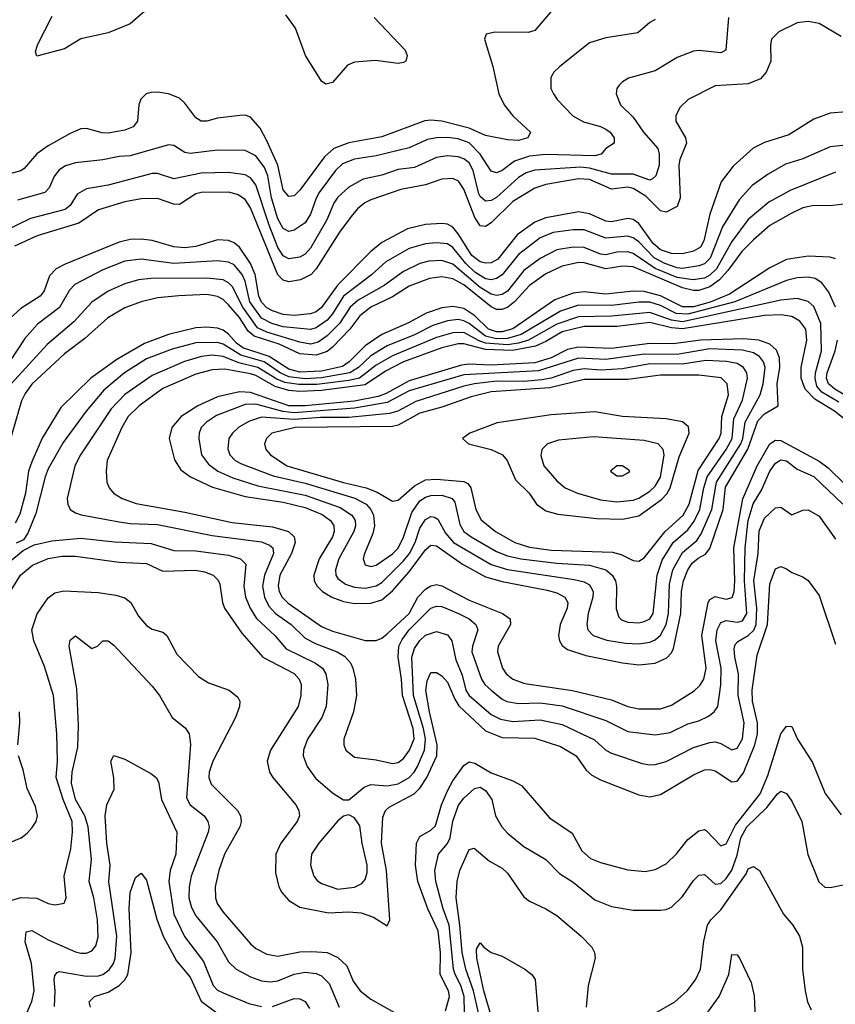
# Model space of a CAD drawing. Header units: inches. Extents: x 1308407 to 1441228, y 959628 to 1036311.
# Tile 202 of 256: x 1326766 to 1329749, y 1015861 to 1019461. Entities that reach past the tile are written whole.
import ezdxf

# ---------------------------------------------------------------- set-up
doc = ezdxf.new("R2010")
doc.units = ezdxf.units.IN
doc.header["$MEASUREMENT"] = 0
doc.layers.add('B3021', color=7, linetype='Continuous')

msp = doc.modelspace()

# ---------------------------------------------------------------- linework, layer by layer
at = {"layer": 'B3021', "color": 5}
for points, elevation in [([(1327250, 1019515.8), (1327170, 1019446.2), (1327090, 1019413.6), (1326990, 1019391), (1326930, 1019354.8), (1326828.1, 1019328.1), (1326823.9, 1019343.9), (1326830.9, 1019370), (1326885.3, 1019474.7)], 2780), ([(1329358, 1019470), (1329348.8, 1019350), (1329330, 1019340.2), (1329250.8, 1019349.2), (1329230, 1019346.8), (1329170, 1019323.1), (1329090, 1019274.8), (1328993, 1019247), (1328970, 1019234.5), (1328958, 1019222), (1328950.3, 1019210), (1328947.8, 1019190), (1328962.8, 1019150), (1329010, 1019105), (1329047.5, 1019050), (1329099.6, 1018990), (1329105.2, 1018970), (1329104.2, 1018930), (1329092.5, 1018890), (1329080.9, 1018879.1), (1329070, 1018874.6), (1329010, 1018897.1), (1328930, 1018896.3), (1328850, 1018918.8), (1328817.3, 1018922.7), (1328650, 1018911.4), (1328618.7, 1018901.3), (1328590, 1018883.8), (1328510, 1018811.1), (1328490, 1018799.9), (1328470, 1018797.9), (1328450, 1018814.9), (1328445.1, 1018825.1), (1328424.9, 1018910), (1328410, 1018938.3), (1328390, 1018953), (1328370, 1018960.1), (1328330, 1018963.6), (1328290, 1018957.7), (1328210, 1018920.7), (1328150, 1018913.5), (1328090, 1018892.6), (1328021.9, 1018878.1), (1327970, 1018849.4), (1327930, 1018812.9), (1327914.4, 1018790), (1327889, 1018730), (1327830, 1018625.8), (1327810, 1018604), (1327790, 1018593.6), (1327750, 1018586.4), (1327730, 1018597.5), (1327710, 1018627.9), (1327678, 1018710), (1327630, 1018857.9), (1327610, 1018883.7), (1327590, 1018894.5), (1327530, 1018902.5), (1327430, 1018899.6), (1327330, 1018879.7), (1327270, 1018898.4), (1327250, 1018898.7), (1327090, 1018856), (1327010, 1018843.2), (1326976.3, 1018823.7), (1326950, 1018781.7), (1326932.6, 1018767.4), (1326805.1, 1018734.9), (1326710, 1018688.7)], 2860), ([(1328708.1, 1019490), (1328650, 1019421.6), (1328625.2, 1019414.8), (1328504, 1019416), (1328472, 1019408), (1328466, 1019390), (1328496, 1019290), (1328518, 1019190), (1328538.4, 1019150), (1328569.3, 1019110), (1328633.7, 1019050), (1328624.2, 1019030), (1328590, 1019019.9), (1328550, 1019022.1), (1328470, 1019037.5), (1328410, 1019064.6), (1328310.1, 1019089.9), (1328270, 1019094.2), (1328248.2, 1019091.8), (1328090, 1019033.5), (1327970, 1019010.6), (1327914.5, 1018990), (1327880.6, 1018959.4), (1327790, 1018838.4), (1327770, 1018817.3), (1327750, 1018814.6), (1327730, 1018839.3), (1327709.7, 1018930), (1327670, 1019018), (1327645.3, 1019065.3), (1327610, 1019105), (1327590, 1019112.7), (1327571.6, 1019111.6), (1327490, 1019101.9), (1327450, 1019089.9), (1327430, 1019089.9), (1327410, 1019102.9), (1327370, 1019156.2), (1327350, 1019174), (1327310, 1019190.6), (1327270, 1019196.2), (1327245.2, 1019194.8), (1327228.4, 1019190), (1327208.7, 1019171.3), (1327202.3, 1019150), (1327196.9, 1019090), (1327180.8, 1019070), (1327150, 1019057.4), (1327090, 1019046.6), (1327067.7, 1019047.7), (1327010, 1019064.1), (1326990, 1019062.6), (1326950, 1019045.7), (1326870, 1019000.2), (1326828.9, 1018971.1), (1326782.5, 1018917.5), (1326770, 1018908.8), (1326730, 1018897.9)], 2820), ([(1328062.7, 1019470), (1328175.8, 1019350), (1328183.2, 1019330), (1328177.8, 1019310), (1328170, 1019304.4), (1328150, 1019301.5), (1328067.8, 1019312.2), (1327990, 1019306.6), (1327965.4, 1019294.6), (1327910, 1019231.5), (1327886, 1019226), (1327870, 1019237), (1327811.2, 1019330), (1327774.6, 1019430), (1327739.1, 1019479.1)], 2780), ([(1329770, 1019399.9), (1329690, 1019447.5), (1329650, 1019455.2), (1329610, 1019449.8), (1329542.9, 1019417.1), (1329515.6, 1019390), (1329511.4, 1019370), (1329513.1, 1019310), (1329496.6, 1019270), (1329475.2, 1019244.8), (1329430, 1019226.4), (1329310, 1019219.2), (1329210.7, 1019169.3), (1329180, 1019140), (1329165.4, 1019110), (1329165.6, 1019090), (1329201.4, 1019030), (1329204.7, 1019010), (1329180.5, 1018950), (1329176.7, 1018930), (1329181.7, 1018810), (1329170, 1018778.3), (1329130, 1018757), (1329110, 1018762.1), (1329055.9, 1018815.9), (1329010, 1018844.1), (1328990, 1018849.2), (1328930, 1018841.4), (1328850, 1018877.2), (1328810, 1018879.1), (1328690, 1018859.3), (1328650, 1018845.8), (1328570, 1018796.4), (1328490, 1018718.9), (1328470, 1018704.8), (1328450, 1018708.1), (1328430, 1018737.8), (1328390, 1018841.3), (1328371, 1018871), (1328350, 1018880.8), (1328310, 1018878.4), (1328250, 1018858.1), (1328159.3, 1018840.7), (1328050, 1018803.1), (1328028.4, 1018791.6), (1328001.5, 1018770), (1327978.1, 1018741.9), (1327935.7, 1018684.3), (1327850, 1018550.4), (1327831.7, 1018530), (1327792.6, 1018510), (1327750, 1018503), (1327730, 1018508.7), (1327710, 1018528.4), (1327610, 1018773.5), (1327590, 1018803.7), (1327562.3, 1018822.3), (1327530, 1018830.3), (1327430, 1018829.5), (1327410, 1018824.6), (1327350, 1018786.1), (1327330, 1018787.2), (1327270, 1018807), (1327210, 1018806.1), (1327150, 1018795.7), (1327054.2, 1018765.8), (1326982.4, 1018717.6), (1326830, 1018671), (1326746.8, 1018633.2)], 2880), ([(1329090, 1019462), (1329070, 1019451.4), (1329026.1, 1019413.9), (1328910, 1019394.9), (1328850, 1019376.5), (1328741.1, 1019290), (1328719.5, 1019270), (1328708.9, 1019250), (1328709.1, 1019210), (1328717.8, 1019190), (1328731.4, 1019170), (1328789.3, 1019110), (1328827.5, 1019087.5), (1328890, 1019070.9), (1328910, 1019061.3), (1328925.5, 1019050), (1328940.6, 1019030), (1328940.3, 1019010), (1328909.2, 1018990), (1328892.3, 1018970), (1328870, 1018964), (1328690, 1018968.1), (1328630, 1018962.1), (1328575.8, 1018944.2), (1328530, 1018910.4), (1328510, 1018901.3), (1328490, 1018907.5), (1328450.6, 1018970), (1328410, 1019011.1), (1328370, 1019025.5), (1328330, 1019030.2), (1328290.7, 1019029.3), (1328257.1, 1019022.9), (1328190, 1018993.3), (1328070, 1018963.6), (1327990, 1018950.9), (1327946.1, 1018933.9), (1327921.2, 1018910), (1327861.8, 1018830), (1327850, 1018809), (1327829.3, 1018750), (1327810, 1018718.5), (1327770, 1018692.2), (1327750, 1018686.5), (1327730, 1018697.5), (1327710, 1018733), (1327687.2, 1018810), (1327673.6, 1018890), (1327661.2, 1018921.2), (1327630, 1018963.1), (1327590, 1018983.1), (1327490, 1018984), (1327390, 1018971.6), (1327370, 1018975.8), (1327330, 1019001.1), (1327310, 1019003.7), (1327170, 1018963.4), (1327130, 1018961.5), (1327070, 1018948.4), (1326970, 1018937.9), (1326933.2, 1018926.8), (1326908.7, 1018911.3), (1326891.5, 1018888.5), (1326873.3, 1018846.7), (1326858.2, 1018830), (1326758.3, 1018801.7)], 2840), ([(1329790, 1019124.9), (1329730, 1019120.2), (1329670, 1019097.2), (1329579.1, 1019040.9), (1329490, 1019012.7), (1329448.9, 1018991.1), (1329374.8, 1018925.2), (1329331.9, 1018868.1), (1329290, 1018749.9), (1329267.8, 1018652.2), (1329255.6, 1018630), (1329230, 1018614.8), (1329190, 1018605.4), (1329150, 1018606.6), (1329110, 1018619.6), (1329083.2, 1018643.2), (1329030, 1018716.2), (1329010, 1018730.7), (1328990, 1018734.2), (1328930, 1018722.6), (1328910, 1018724.5), (1328850, 1018751.6), (1328810, 1018758.3), (1328690, 1018736.3), (1328650, 1018720.8), (1328585.8, 1018674.2), (1328514.3, 1018585.7), (1328490, 1018572.8), (1328470, 1018570.8), (1328450, 1018576.1), (1328419.2, 1018599.2), (1328370, 1018678.1), (1328350, 1018702.5), (1328330, 1018713.4), (1328310, 1018716.6), (1328250, 1018712.9), (1328183.7, 1018696.3), (1328090, 1018646.7), (1328050, 1018613.5), (1327930, 1018492.3), (1327870, 1018409.2), (1327850, 1018393.5), (1327830, 1018386.1), (1327770, 1018379.2), (1327730, 1018383.3), (1327690, 1018396.5), (1327670, 1018407.2), (1327650, 1018427.9), (1327640.4, 1018450), (1327626.8, 1018530), (1327610, 1018570.4), (1327570, 1018629.5), (1327550, 1018645.2), (1327530, 1018653.9), (1327490, 1018656.9), (1327410, 1018632.2), (1327370, 1018627.4), (1327330, 1018630.3), (1327250, 1018653.6), (1327210, 1018658.9), (1327170, 1018657.2), (1327130, 1018647.7), (1326932.5, 1018567.5), (1326899.8, 1018550), (1326874.8, 1018525.2), (1326854.9, 1018470), (1326841.1, 1018450), (1326770, 1018405.8), (1326731.3, 1018370)], 2920), ([(1329810, 1019004.5), (1329730, 1018997.1), (1329630, 1018952.7), (1329566.7, 1018933.3), (1329502.9, 1018897.1), (1329444.8, 1018855.2), (1329397, 1018803), (1329335.9, 1018704.1), (1329290.7, 1018589.3), (1329270, 1018569.1), (1329250, 1018561.6), (1329190, 1018551.4), (1329170, 1018553.9), (1329125.1, 1018570), (1329086.8, 1018590), (1329030, 1018649.1), (1329010, 1018663.8), (1328990, 1018669.9), (1328910, 1018662.2), (1328830, 1018692.5), (1328790, 1018693.1), (1328716.6, 1018683.4), (1328670, 1018663.6), (1328590, 1018602.3), (1328530, 1018528.3), (1328510, 1018514.6), (1328490, 1018510.6), (1328470, 1018514.2), (1328430, 1018538.4), (1328397.6, 1018570), (1328350, 1018628.9), (1328330, 1018641.2), (1328290, 1018645.9), (1328250, 1018642.1), (1328190, 1018624.4), (1328104.5, 1018575.5), (1328052.1, 1018527.9), (1327950, 1018450.5), (1327910, 1018386.2), (1327890, 1018362.7), (1327850, 1018334.6), (1327830, 1018328.6), (1327730, 1018338.7), (1327687.7, 1018350), (1327650, 1018370), (1327607.8, 1018430), (1327590, 1018505.5), (1327579.2, 1018530), (1327550, 1018564.4), (1327530, 1018574.4), (1327490, 1018579.2), (1327330, 1018569.7), (1327210, 1018585.8), (1327150, 1018578.5), (1327070, 1018546.4), (1326967.2, 1018492.8), (1326948.1, 1018471.9), (1326911.6, 1018408.4), (1326831.5, 1018348.5), (1326784.5, 1018295.5), (1326729.3, 1018210)], 2940), ([(1329750, 1018903.7), (1329583.4, 1018836.6), (1329505.6, 1018794.4), (1329429.6, 1018730.4), (1329370, 1018650.4), (1329314.8, 1018550), (1329290, 1018527), (1329270, 1018516.5), (1329229.6, 1018510.4), (1329170, 1018519.2), (1329090, 1018551.3), (1329010, 1018606.8), (1328990, 1018612.9), (1328950, 1018610.8), (1328910, 1018601.7), (1328890, 1018604.2), (1328830, 1018628.2), (1328790, 1018629.9), (1328730, 1018619.4), (1328670, 1018588.1), (1328610, 1018543.7), (1328550, 1018469.3), (1328530, 1018456.2), (1328510, 1018452.4), (1328490, 1018458), (1328450, 1018482.2), (1328350, 1018567), (1328310, 1018580.5), (1328262.1, 1018577.9), (1328230, 1018569.9), (1328170, 1018540.4), (1328099.1, 1018490), (1328004, 1018436), (1327974.4, 1018410), (1327935.5, 1018350), (1327890, 1018305), (1327857.8, 1018282.2), (1327830, 1018275.4), (1327790, 1018282.7), (1327670, 1018318.8), (1327635.2, 1018335.2), (1327581.8, 1018410), (1327544, 1018484), (1327530, 1018499.3), (1327510, 1018509.6), (1327450, 1018516.8), (1327245.2, 1018514.8), (1327200.4, 1018510), (1327150, 1018495.9), (1327090, 1018468.5), (1327030, 1018428.2), (1326963.6, 1018356.4), (1326866, 1018274), (1326734.6, 1018130)], 2960), ([(1329810, 1018790.4), (1329730, 1018780.7), (1329670, 1018782), (1329630, 1018772.9), (1329587.2, 1018752.8), (1329510, 1018708.6), (1329450, 1018656.4), (1329406.6, 1018613.4), (1329355.9, 1018544.1), (1329325, 1018510), (1329290, 1018484.9), (1329250, 1018470.9), (1329230, 1018470.9), (1329190, 1018480.7), (1329010, 1018557.4), (1328970, 1018560.1), (1328910, 1018550.7), (1328830, 1018572.6), (1328810, 1018573.6), (1328750, 1018560.4), (1328690, 1018531.5), (1328630, 1018489), (1328575.4, 1018430), (1328550.8, 1018410), (1328530, 1018401.2), (1328510, 1018401.7), (1328490, 1018411.1), (1328390, 1018491.6), (1328350, 1018514.1), (1328310, 1018520.7), (1328265, 1018515), (1328190, 1018486.5), (1328130, 1018447.4), (1328049.6, 1018410), (1328010, 1018378.2), (1327973.7, 1018330), (1327910, 1018264.1), (1327890, 1018248.3), (1327850, 1018234.4), (1327790, 1018239.4), (1327714.4, 1018274.4), (1327623.8, 1018303.8), (1327601.9, 1018321.9), (1327570, 1018372.8), (1327530, 1018418.4), (1327510, 1018437.9), (1327490, 1018449.3), (1327450, 1018456.5), (1327348.2, 1018451.8), (1327270, 1018443.9), (1327210, 1018429.5), (1327150, 1018408.1), (1327088.7, 1018371.3), (1327003.9, 1018296.1), (1326930, 1018239.5), (1326810, 1018128.4), (1326785.6, 1018094.4), (1326772.7, 1018067.3), (1326714.8, 1017870)], 2980), ([(1329750, 1018587.5), (1329730, 1018592.5), (1329650, 1018596.1), (1329570, 1018583.9), (1329510, 1018554.5), (1329362.3, 1018457.7), (1329291, 1018429), (1329230, 1018411.9), (1329190, 1018411.7), (1329110, 1018451.6), (1329050, 1018467.7), (1329010, 1018469.1), (1328910, 1018458.1), (1328830, 1018465.7), (1328790, 1018461.3), (1328723.2, 1018436.8), (1328570, 1018330.8), (1328530, 1018320), (1328510, 1018320.5), (1328481.1, 1018330), (1328430, 1018378.8), (1328390, 1018405.1), (1328350, 1018413), (1328310, 1018407.8), (1328252, 1018388), (1328187.5, 1018352.5), (1328090, 1018310.5), (1328030, 1018268.9), (1327970.9, 1018210), (1327946.6, 1018193.4), (1327870, 1018175.7), (1327790, 1018173), (1327750, 1018183.1), (1327678.2, 1018230), (1327581.7, 1018261.7), (1327559, 1018279), (1327530, 1018311), (1327510, 1018326), (1327490, 1018333.3), (1327450, 1018337.1), (1327410, 1018334.5), (1327309.6, 1018310.4), (1327222.2, 1018277.8), (1327121.1, 1018218.9), (1327026.7, 1018150), (1326916.4, 1018043.6), (1326848.6, 1017931.4), (1326810, 1017844.2), (1326798.2, 1017810), (1326787.2, 1017730), (1326766.4, 1017653.6), (1326750, 1017620.8)], 3020), ([(1329750, 1018409.7), (1329725.2, 1018465.2), (1329699.4, 1018499.4), (1329674.9, 1018514.9), (1329650, 1018519.9), (1329610, 1018517.9), (1329570, 1018507.7), (1329380.9, 1018430), (1329210, 1018384.8), (1329167.2, 1018387.2), (1329110, 1018416.2), (1329070, 1018427.9), (1329031.9, 1018428.1), (1328930, 1018416.4), (1328810, 1018418), (1328743.9, 1018396.1), (1328599.6, 1018310), (1328550, 1018295.4), (1328510, 1018294.9), (1328470, 1018304.2), (1328410, 1018350.8), (1328390, 1018360.4), (1328370, 1018364.6), (1328330, 1018360.7), (1328276.6, 1018343.4), (1328210, 1018309.2), (1328110, 1018269), (1328050, 1018232.2), (1328005.3, 1018190), (1327973.5, 1018170), (1327870, 1018152), (1327810, 1018148.4), (1327750, 1018155.8), (1327718.2, 1018170), (1327659.5, 1018210), (1327574.7, 1018234.7), (1327510, 1018275), (1327490, 1018281.5), (1327410, 1018279.8), (1327323.3, 1018256.7), (1327230, 1018220.9), (1327149.1, 1018170), (1327073.7, 1018106.3), (1327008.7, 1018030), (1326924.4, 1017915.6), (1326870, 1017818.8), (1326858.8, 1017790), (1326824.7, 1017655.3), (1326796.3, 1017583.7), (1326780, 1017560), (1326752.7, 1017547.3)], 3040), ([(1329762.3, 1018062.3), (1329699.2, 1018099.2), (1329681.3, 1018121.3), (1329675.2, 1018150), (1329676.5, 1018170), (1329698.9, 1018250), (1329695.4, 1018350), (1329670, 1018412.8), (1329650, 1018430.4), (1329610, 1018442.3), (1329550, 1018436.3), (1329190, 1018357.1), (1329150, 1018362.1), (1329070, 1018391.2), (1328930, 1018377.1), (1328810, 1018375.1), (1328730, 1018347.9), (1328626.7, 1018290), (1328590, 1018278.8), (1328550, 1018273), (1328470, 1018278.9), (1328446.5, 1018286.5), (1328390, 1018317.7), (1328350, 1018316.9), (1328290, 1018298.8), (1328130, 1018232.2), (1328070, 1018198.6), (1328009, 1018151), (1327970, 1018141.6), (1327852.4, 1018127.6), (1327787.1, 1018127.1), (1327735.1, 1018135.1), (1327706.4, 1018146.4), (1327637.1, 1018190), (1327567.2, 1018207.2), (1327510, 1018230.2), (1327470, 1018234.1), (1327430.3, 1018229.7), (1327368.3, 1018211.7), (1327250, 1018160.9), (1327150, 1018091.1), (1327101, 1018039), (1326987.8, 1017870), (1326968.1, 1017830), (1326939.4, 1017710), (1326941.8, 1017690), (1326950.8, 1017670.8), (1326970, 1017657.7), (1326990.6, 1017650.6), (1327130, 1017624.8), (1327170, 1017619), (1327270, 1017615.9), (1327470, 1017575.6), (1327650, 1017552.7), (1327680.1, 1017540.1), (1327691.7, 1017530), (1327693.7, 1017510), (1327661.3, 1017430), (1327654.2, 1017390), (1327661.3, 1017350), (1327677.2, 1017317.2), (1327701.3, 1017290), (1327758.3, 1017250), (1327810, 1017200.1), (1327850, 1017179.7), (1327927.5, 1017150), (1327954.3, 1017134.3), (1327975.8, 1017110), (1327984.7, 1017090), (1327993.8, 1017050), (1327998.1, 1016990), (1327987.3, 1016930), (1327950.9, 1016830), (1327950.9, 1016810), (1327958.4, 1016790), (1327990, 1016764.8), (1328070, 1016754.9), (1328130, 1016741.5), (1328150, 1016745.4), (1328170, 1016759.8), (1328191.5, 1016790), (1328208.3, 1016831.7), (1328205.3, 1016870), (1328165.8, 1016990), (1328162.5, 1017050), (1328149.6, 1017130), (1328152.6, 1017170), (1328164.5, 1017195.5), (1328190.6, 1017230), (1328270, 1017310.1), (1328290, 1017317.2), (1328310, 1017315.8), (1328371, 1017290), (1328409.4, 1017270), (1328434.6, 1017250), (1328441.4, 1017230), (1328421.6, 1017170), (1328419.7, 1017150), (1328454.9, 1017050), (1328467.6, 1017030), (1328490, 1017009.1), (1328530, 1016977.1), (1328548.1, 1016968.1), (1328590, 1016960.9), (1328670, 1016963.8), (1328750, 1016953), (1328910, 1016898.3), (1328990, 1016859.1), (1329090, 1016845.9), (1329144.9, 1016855.1), (1329210, 1016886.4), (1329250, 1016898.1), (1329285.3, 1016914.7), (1329305.3, 1016930), (1329319.1, 1016950), (1329330.8, 1017029.2), (1329331.3, 1017090), (1329312, 1017190), (1329316.6, 1017230), (1329330, 1017257.4), (1329350, 1017264.3), (1329390, 1017258.3), (1329410, 1017263.3), (1329425.3, 1017290), (1329416.9, 1017410), (1329418.7, 1017530), (1329430.4, 1017630), (1329448.9, 1017691.1), (1329478.8, 1017741.2), (1329510, 1017810.1), (1329530, 1017839.5), (1329550, 1017852.4), (1329570, 1017848.1), (1329610, 1017817.5), (1329670, 1017790.9), (1329776.8, 1017690)], 3060), ([(1329781.4, 1018001.4), (1329745.9, 1018030), (1329673.6, 1018073.6), (1329638.6, 1018110), (1329624.2, 1018150), (1329624.1, 1018190), (1329644.4, 1018290), (1329641.1, 1018330), (1329619.5, 1018359.5), (1329590, 1018375.8), (1329550, 1018381.8), (1329490, 1018380.1), (1329190, 1018331.5), (1329150, 1018334.4), (1329070, 1018354.2), (1328950, 1018339.4), (1328830, 1018339.1), (1328750, 1018320.4), (1328690, 1018284.7), (1328652, 1018268), (1328567.7, 1018252.3), (1328470, 1018255.1), (1328390, 1018276.4), (1328370, 1018276.4), (1328310, 1018261.2), (1328169.6, 1018210), (1328104, 1018176), (1328030, 1018126.6), (1327870, 1018105.4), (1327790, 1018102.1), (1327750, 1018105.4), (1327700.3, 1018120.3), (1327630, 1018160.2), (1327610, 1018166.7), (1327516.3, 1018183.7), (1327470, 1018181.5), (1327410, 1018165.7), (1327290, 1018112.3), (1327202.8, 1018050), (1327163, 1018010), (1327139.2, 1017970), (1327085.8, 1017850), (1327082.1, 1017810), (1327085, 1017770), (1327092.9, 1017750), (1327109.2, 1017730), (1327140.8, 1017710), (1327192.2, 1017692.2), (1327370, 1017660.8), (1327543, 1017623), (1327690, 1017607.3), (1327749.3, 1017589.3), (1327769.6, 1017570), (1327773, 1017550), (1327760.3, 1017510), (1327717.1, 1017430), (1327710.7, 1017390.7), (1327714.8, 1017370), (1327725.5, 1017350), (1327747.3, 1017327.3), (1327870, 1017243.1), (1327910, 1017225.1), (1328030, 1017191.4), (1328070, 1017191), (1328090, 1017199.6), (1328110, 1017215.8), (1328189.9, 1017290), (1328222.6, 1017350), (1328250, 1017379), (1328270, 1017391.4), (1328290, 1017395.6), (1328310, 1017391.1), (1328410, 1017338.4), (1328531.9, 1017290), (1328559.5, 1017270), (1328561.2, 1017250), (1328515.5, 1017170), (1328513.9, 1017150), (1328531.3, 1017090), (1328544.7, 1017070), (1328569.8, 1017049.8), (1328613.5, 1017033.5), (1328788.2, 1017008.2), (1328930, 1016973.9), (1328990.3, 1016950), (1329030, 1016941.2), (1329110, 1016941.4), (1329150, 1016954.7), (1329233.3, 1017006.7), (1329253.2, 1017026.8), (1329267.7, 1017050), (1329276, 1017090), (1329260.3, 1017210), (1329284.5, 1017330), (1329290, 1017341.5), (1329310, 1017352.6), (1329350, 1017342.8), (1329371.7, 1017348.3), (1329378.5, 1017370), (1329382, 1017410), (1329377.4, 1017530), (1329410.1, 1017709.9), (1329463.6, 1017830), (1329510, 1017910.1), (1329530, 1017924.2), (1329550, 1017923.1), (1329690, 1017847), (1329722.9, 1017822.9), (1329850, 1017698.2)], 3080), ([(1329830, 1018060.3), (1329746.9, 1018110), (1329723.7, 1018130), (1329717.1, 1018150), (1329719.3, 1018170), (1329748.2, 1018250), (1329756.9, 1018290)], 3040), ([(1326724.1, 1017475.9), (1326779.2, 1017520.8), (1326818.6, 1017541.4), (1326883.7, 1017556.3), (1326990, 1017565.1), (1327112.6, 1017552.6), (1327246.6, 1017546.6), (1327330, 1017520.3), (1327410, 1017518.9), (1327530, 1017502.9), (1327574, 1017490), (1327592.8, 1017470), (1327585.9, 1017390), (1327592.3, 1017350), (1327609, 1017309), (1327631.9, 1017271.9), (1327698.5, 1017210), (1327740.7, 1017160.7), (1327848.4, 1017108.4), (1327873, 1017090), (1327885.5, 1017070), (1327892.5, 1017030), (1327887.2, 1016950), (1327870.6, 1016910), (1327818, 1016830), (1327803.5, 1016790), (1327802.3, 1016770), (1327816.8, 1016730), (1327848.2, 1016688.2), (1327910, 1016634.2), (1327950, 1016608.7), (1327970, 1016608.4), (1328025.6, 1016654.4), (1328050, 1016664.3), (1328110, 1016660.3), (1328150, 1016667.7), (1328190, 1016690.8), (1328209.2, 1016710), (1328221.1, 1016730), (1328246.4, 1016790), (1328250.5, 1016830), (1328242.8, 1016870), (1328206.8, 1016990), (1328199.9, 1017130), (1328210, 1017161.5), (1328230, 1017191.2), (1328250, 1017211.4), (1328290, 1017223.8), (1328330, 1017211.9), (1328346.5, 1017190), (1328360.5, 1017120.5), (1328384.5, 1017064.5), (1328397.8, 1017010), (1328410, 1016990.1), (1328490, 1016921.1), (1328523.9, 1016903.9), (1328570, 1016895.1), (1328670, 1016900.9), (1328750, 1016883.7), (1328867.9, 1016827.9), (1328910, 1016790.8), (1328930, 1016779.6), (1329042.1, 1016742.1), (1329070, 1016737), (1329090, 1016737.9), (1329130, 1016749.1), (1329230, 1016799.6), (1329290, 1016818.7), (1329310, 1016820.6), (1329330, 1016815), (1329370, 1016790.9), (1329390, 1016798), (1329410, 1016831.6), (1329416, 1016890), (1329394.1, 1016990), (1329395.1, 1017070), (1329381.3, 1017130), (1329379.4, 1017160.6), (1329383.2, 1017176.8), (1329391.8, 1017188.2), (1329430.7, 1017209.3), (1329450.6, 1017229.4), (1329458.9, 1017250), (1329462.3, 1017310), (1329451.1, 1017410), (1329466.5, 1017510), (1329470, 1017592.8), (1329490, 1017638.6), (1329530, 1017676), (1329550, 1017679.1), (1329590, 1017650.3), (1329630, 1017667.9), (1329650, 1017669.1), (1329690, 1017645.8), (1329750, 1017561.3)], 3040), ([(1326650, 1017239.6), (1326769.3, 1017430.7), (1326812.7, 1017467.3), (1326870, 1017491.6), (1326920.2, 1017499.8), (1326970, 1017499.8), (1327130, 1017477.7), (1327230, 1017472.3), (1327290, 1017445.2), (1327408.6, 1017448.6), (1327442.3, 1017442.3), (1327473.4, 1017430), (1327491.4, 1017411.4), (1327497.4, 1017397.4), (1327507.3, 1017330), (1327515.4, 1017310), (1327577.9, 1017217.9), (1327655.6, 1017130), (1327770.3, 1017070.3), (1327788.5, 1017050), (1327795.3, 1017030), (1327794.7, 1016990), (1327784.6, 1016950), (1327683.6, 1016790), (1327670.7, 1016750), (1327680.1, 1016710), (1327692.1, 1016690), (1327775.5, 1016590), (1327786.8, 1016570), (1327788.8, 1016550), (1327780.8, 1016530), (1327720.5, 1016450), (1327702.3, 1016410), (1327702, 1016342), (1327714.3, 1016290), (1327725, 1016270), (1327750, 1016240.6), (1327790, 1016216.6), (1327895.8, 1016195.8), (1327970, 1016198.7), (1328014.9, 1016194.9), (1328059.8, 1016179.8), (1328110, 1016148.4), (1328119.7, 1016170), (1328107.9, 1016350), (1328088.7, 1016450), (1328094.6, 1016545.4), (1328104.3, 1016570), (1328117.7, 1016582.3), (1328209.1, 1016630.9), (1328229.2, 1016650.8), (1328254.5, 1016690), (1328291.3, 1016770), (1328292.7, 1016810), (1328264.2, 1016930), (1328251.5, 1017008.5), (1328256.1, 1017043.9), (1328270, 1017074.7), (1328290, 1017073.7), (1328310, 1017061.9), (1328330, 1017039), (1328356.8, 1016976.8), (1328372.4, 1016952.4), (1328470, 1016861.4), (1328530, 1016836.4), (1328650, 1016833.9), (1328743.6, 1016803.6), (1328801.5, 1016770), (1328837.4, 1016717.4), (1328858.5, 1016698.5), (1328890, 1016682), (1329030, 1016626.4), (1329070, 1016619.5), (1329110, 1016628.3), (1329230, 1016700.6), (1329270, 1016717.8), (1329290, 1016719.8), (1329310, 1016715.2), (1329370, 1016674), (1329390, 1016677.4), (1329412.6, 1016707.4), (1329454, 1016810), (1329464.3, 1016850), (1329464.2, 1016890), (1329446.3, 1016970), (1329444.6, 1017010), (1329462.7, 1017137.3), (1329501, 1017250), (1329510, 1017398), (1329530, 1017453.4), (1329550, 1017461.5), (1329570, 1017453.6), (1329590, 1017440.3), (1329630, 1017424.6), (1329650, 1017410.3), (1329690, 1017356.4), (1329750, 1017178.3)], 3020), ([(1326691.6, 1016228.4), (1326770, 1016252.1), (1326828.8, 1016248.8), (1326870, 1016229.3), (1326895.4, 1016224.6), (1326928.6, 1016231.4), (1326936.5, 1016250), (1326928.2, 1016330), (1326952.6, 1016430), (1326958.8, 1016490), (1326957.4, 1016530), (1326924.8, 1016610), (1326899.8, 1016690), (1326904, 1016750), (1326901.3, 1016850), (1326889.5, 1016990), (1326856.4, 1017096.4), (1326817.6, 1017190), (1326810.9, 1017230), (1326830, 1017289.2), (1326870, 1017347.9), (1326894.6, 1017365.4), (1326927, 1017373), (1327053, 1017367), (1327117.4, 1017357.4), (1327150, 1017346.9), (1327172.7, 1017330), (1327200.2, 1017280.2), (1327230, 1017245.9), (1327250, 1017232.5), (1327290, 1017222.2), (1327303.6, 1017210), (1327340.9, 1017140.9), (1327419.8, 1017059.8), (1327456.8, 1017036.8), (1327531.5, 1017010), (1327564.3, 1016984.3), (1327570.9, 1016970), (1327569.4, 1016950), (1327555.4, 1016910), (1327472.2, 1016750), (1327458.6, 1016710), (1327458.2, 1016690), (1327466.3, 1016666.3), (1327563, 1016570), (1327574, 1016550), (1327576.4, 1016530), (1327570.6, 1016510), (1327514.9, 1016410), (1327494.6, 1016350), (1327480.9, 1016290), (1327481.5, 1016250), (1327488.5, 1016230), (1327510, 1016198), (1327610, 1016082.6), (1327630, 1016065.4), (1327670, 1016044.5), (1327710, 1016037.4), (1327790, 1016052.9), (1327834.2, 1016054.2), (1327890.1, 1016050.1), (1327930, 1016032.2), (1327962, 1016002), (1327986.1, 1015946.1), (1328011.3, 1015910), (1328050, 1015879.4), (1328145.7, 1015825.7)], 2980), ([(1326783.7, 1015810), (1326810, 1015871.4), (1326819.4, 1015910), (1326809.2, 1016010), (1326785.4, 1016090), (1326790, 1016125.7), (1326810, 1016130.8), (1326870, 1016096.4), (1326970, 1016053.1), (1326990, 1016048.4), (1327010, 1016048.3), (1327030, 1016056.3), (1327045, 1016075), (1327053.4, 1016106.6), (1327050.3, 1016170), (1327036.7, 1016250), (1327020.1, 1016310), (1327028.5, 1016390), (1327016.4, 1016510), (1327004.8, 1016550), (1326969.7, 1016610), (1326955.1, 1016670), (1326957.5, 1016710), (1326979.1, 1016800.9), (1326980.7, 1016880.7), (1326974.4, 1017014.4), (1326946.8, 1017170), (1326950, 1017193), (1326970, 1017208.4), (1327030, 1017161.7), (1327050, 1017170.4), (1327070, 1017190.4), (1327090, 1017190.4), (1327110, 1017173.7), (1327250, 1017024.4), (1327277.1, 1016990), (1327324.1, 1016910), (1327371.6, 1016871.6), (1327385.4, 1016850), (1327390.8, 1016810.8), (1327376.1, 1016616.1), (1327389.8, 1016589.8), (1327440.9, 1016550), (1327454.2, 1016530), (1327458.4, 1016510), (1327455.3, 1016490), (1327392.5, 1016330), (1327385.4, 1016290), (1327385.1, 1016250), (1327394.5, 1016214.5), (1327410, 1016185), (1327488.5, 1016090), (1327530, 1016015.9), (1327558, 1015990), (1327610, 1015961.5), (1327650, 1015946.5), (1327683.6, 1015943.6), (1327710, 1015947.1), (1327770, 1015971.7), (1327810, 1015978.4), (1327850, 1015973.6), (1327870, 1015964.8), (1327897.6, 1015937.6), (1327934.1, 1015850)], 2960), ([(1326758.7, 1016810), (1326766.5, 1016890), (1326765.6, 1016930)], 3020), ([(1328323.5, 1015836.5), (1328337.6, 1015890), (1328333.9, 1015910), (1328303.3, 1015970), (1328304.8, 1016050), (1328296.6, 1016130), (1328259.2, 1016210), (1328222.1, 1016310), (1328213.9, 1016370), (1328217.8, 1016450), (1328230, 1016475.1), (1328270, 1016497.3), (1328286.7, 1016513.3), (1328308.2, 1016590), (1328330, 1016641), (1328350, 1016677.9), (1328390, 1016734), (1328410, 1016747.2), (1328430, 1016743), (1328490, 1016707.1), (1328570, 1016678.7), (1328601.3, 1016661.3), (1328703.1, 1016543.1), (1328786.7, 1016486.7), (1328822.3, 1016422.3), (1328854.1, 1016394.1), (1328890, 1016380.1), (1328990, 1016353.2), (1329053.7, 1016346.3), (1329090, 1016353.9), (1329130, 1016374.2), (1329168.7, 1016411.3), (1329210, 1016463.2), (1329250, 1016495.9), (1329270, 1016499.8), (1329276, 1016496), (1329330, 1016440.9), (1329350, 1016448), (1329383.9, 1016516.1), (1329474, 1016630), (1329502.4, 1016697.6), (1329549.4, 1016850.6), (1329570, 1016878.6), (1329590, 1016877), (1329610.1, 1016830), (1329665.5, 1016745.5), (1329712, 1016632), (1329770, 1016553.8)], 2980), ([(1326673.2, 1016430), (1326771.3, 1016470), (1326793.6, 1016486.4), (1326812.1, 1016507.9), (1326826.2, 1016530), (1326831.2, 1016550), (1326824.2, 1016584.2), (1326792.8, 1016650), (1326778.7, 1016718.7), (1326761.5, 1016770)], 3020), ([(1326892.7, 1015852.7), (1326896, 1015910), (1326892.6, 1015950), (1326894, 1015966), (1326902.5, 1015977.5), (1326910, 1015981.1), (1327010, 1015963.3), (1327054.5, 1015965.5), (1327070.6, 1015970), (1327093.4, 1015986.6), (1327109.1, 1016010), (1327115.7, 1016030), (1327120.9, 1016110), (1327091.5, 1016308.5), (1327096.5, 1016370), (1327085, 1016450), (1327078.9, 1016550), (1327084.5, 1016590), (1327111.8, 1016648.2), (1327110.8, 1016689.2), (1327099.1, 1016750), (1327110, 1016770.2), (1327150, 1016756.9), (1327245.5, 1016705.5), (1327265.7, 1016690), (1327274, 1016674), (1327284.6, 1016610), (1327340.1, 1016490), (1327337, 1016410), (1327316.4, 1016350), (1327311, 1016310), (1327329.1, 1016190), (1327369.3, 1016109.3), (1327438.1, 1016018.1), (1327473, 1015930), (1327490, 1015912.5), (1327510, 1015902.7), (1327603.7, 1015863.7), (1327650, 1015852.4)], 2940), ([(1328393, 1015830), (1328391, 1015890), (1328379.5, 1015930), (1328358.1, 1015970), (1328353.1, 1015990), (1328337.1, 1016150), (1328315, 1016210), (1328287.8, 1016310), (1328284.4, 1016350), (1328297.7, 1016410), (1328331, 1016449), (1328340.5, 1016470), (1328350, 1016530.3), (1328370.8, 1016589.2), (1328390, 1016614.4), (1328429.6, 1016650.4), (1328450, 1016654.7), (1328470, 1016642.3), (1328492.2, 1016610), (1328506.5, 1016550), (1328528.8, 1016510), (1328550, 1016486.6), (1328610, 1016437.7), (1328690, 1016390.2), (1328739.8, 1016339.8), (1328790, 1016308.1), (1328870, 1016243), (1328930, 1016219.2), (1329010, 1016204.8), (1329110, 1016205.2), (1329130, 1016207.5), (1329150, 1016216.2), (1329190, 1016255.5), (1329230, 1016313.4), (1329250, 1016333.4), (1329270, 1016335.5), (1329310, 1016300.2), (1329330, 1016302.2), (1329350, 1016320.8), (1329370, 1016351.3), (1329390, 1016406.8), (1329403.6, 1016470), (1329425.9, 1016510), (1329499, 1016581), (1329537.3, 1016630), (1329550, 1016640.7), (1329570, 1016631.6), (1329590, 1016603.7), (1329626, 1016530), (1329648.2, 1016408.2), (1329688.6, 1016308.6), (1329710, 1016288.7), (1329730, 1016288.1), (1329790, 1016300.2)], 2960), ([(1328443.4, 1015830), (1328425.2, 1015910), (1328397.1, 1015990), (1328383.7, 1016050), (1328375.9, 1016150), (1328361.8, 1016250), (1328365.8, 1016310), (1328375.9, 1016350), (1328410, 1016426.7), (1328428.3, 1016431.7), (1328484.5, 1016384.5), (1328530, 1016358.6), (1328550, 1016340.7), (1328610, 1016253.8), (1328630, 1016237.8), (1328690, 1016210.2), (1328730, 1016185.3), (1328818.9, 1016110), (1328858.9, 1016070), (1328867.9, 1016050), (1328870.2, 1016030), (1328845.6, 1015930), (1328837.8, 1015850)], 2940), ([(1327024.6, 1015850), (1327019.5, 1015870), (1327039.8, 1015890), (1327090, 1015905.8), (1327129.4, 1015930), (1327149.9, 1015950), (1327161.8, 1015970), (1327173.4, 1016050), (1327165.9, 1016210), (1327169.5, 1016270), (1327190, 1016324.9), (1327210, 1016340.4), (1327230, 1016314.9), (1327268, 1016172), (1327291.3, 1016110), (1327339.6, 1016019.6), (1327390, 1015960.1), (1327430, 1015872.7), (1327557.2, 1015777.2)], 2920), ([(1329090, 1015828.8), (1329162.2, 1015870), (1329207.5, 1015910), (1329237, 1015950), (1329256.3, 1015990), (1329268.2, 1016091.8), (1329281, 1016150), (1329293.2, 1016170), (1329330, 1016206.8), (1329422.4, 1016337.6), (1329430, 1016356.5), (1329450, 1016365.3), (1329471.4, 1016350), (1329559.2, 1016190), (1329593.8, 1016150), (1329618.3, 1016110), (1329629.4, 1016070), (1329628.4, 1015990), (1329638.6, 1015910), (1329646.8, 1015870), (1329660.4, 1015840.4)], 2940), ([(1328493.1, 1015810), (1328462.9, 1015910), (1328437.5, 1016030), (1328437.2, 1016062.8), (1328450, 1016086), (1328463.1, 1016070), (1328490, 1016050.3), (1328530, 1016037), (1328613.7, 1015990), (1328638.7, 1015970), (1328651.1, 1015951.1), (1328664.3, 1015790)], 2920), ([(1329276.7, 1015823.3), (1329323.7, 1015890), (1329359.2, 1015970), (1329370, 1016043), (1329390, 1016041.3), (1329398.9, 1016030), (1329440.7, 1015940.7), (1329451.9, 1015891.9), (1329456.3, 1015810)], 2920), ([(1327690, 1015853.3), (1327770, 1015881.7), (1327790, 1015881.4), (1327810, 1015871.8), (1327825.8, 1015845.8)], 2940)]:
    msp.add_lwpolyline(points, dxfattribs=dict(at, elevation=elevation))
for points, elevation in [([(1329414.1, 1018294.1), (1329257.1, 1018290), (1329155.8, 1018275.8), (1329070, 1018277.4), (1328930, 1018258.8), (1328810, 1018264.5), (1328770, 1018255), (1328710, 1018224.4), (1328650, 1018206.9), (1328490, 1018198.2), (1328410, 1018201.5), (1328382, 1018198), (1328190, 1018140.9), (1328105.8, 1018094.2), (1328076.8, 1018083.2), (1327990, 1018066.7), (1327810, 1018049.4), (1327749.9, 1018050), (1327610, 1018098.7), (1327570, 1018100.1), (1327490, 1018082.7), (1327417, 1018050), (1327356.4, 1018010), (1327322.5, 1017970), (1327312.1, 1017930), (1327331.7, 1017851.7), (1327355.8, 1017815.8), (1327390.9, 1017790), (1327471.5, 1017751.5), (1327590, 1017717.4), (1327730, 1017697.4), (1327810, 1017677.3), (1327871.9, 1017651.9), (1327902.5, 1017630), (1327915, 1017610), (1327916.6, 1017590), (1327910.1, 1017570), (1327861.2, 1017490), (1327842.2, 1017430), (1327843.5, 1017410), (1327853.6, 1017390), (1327873.9, 1017370), (1327907.5, 1017350), (1327950, 1017334.2), (1327990, 1017326.5), (1328050, 1017327.7), (1328090, 1017339.9), (1328130, 1017372.7), (1328190, 1017442.3), (1328250, 1017523.3), (1328270, 1017540.1), (1328290, 1017537.5), (1328384.9, 1017470), (1328470, 1017424.1), (1328530, 1017406.8), (1328695.5, 1017375.5), (1328730, 1017365.1), (1328759.5, 1017350), (1328771.1, 1017330), (1328768.8, 1017310), (1328743.1, 1017250), (1328736.2, 1017210), (1328739.8, 1017190), (1328750, 1017173), (1328770, 1017158.9), (1328836.6, 1017136.6), (1328970.3, 1017109.7), (1329030, 1017102.6), (1329090, 1017108), (1329132.6, 1017127.4), (1329150, 1017146.4), (1329157.4, 1017162.6), (1329183.9, 1017290), (1329186.9, 1017370), (1329193.8, 1017410), (1329210, 1017449.6), (1329225.7, 1017474.3), (1329247.3, 1017492.7), (1329273.6, 1017506.4), (1329290, 1017527.5), (1329338.3, 1017670), (1329347.8, 1017752.2), (1329428.7, 1017891.3), (1329466, 1017994), (1329490, 1018019.6), (1329540.2, 1018050), (1329536.6, 1018130), (1329545.8, 1018190), (1329544.8, 1018224.8), (1329533.3, 1018253.3), (1329510, 1018274.6), (1329469.4, 1018289.4)], 3120), ([(1329290, 1018258), (1329170, 1018237), (1329050, 1018238), (1328910, 1018219.2), (1328810, 1018223.8), (1328663, 1018177), (1328390, 1018162.4), (1328190, 1018103.8), (1328110, 1018061), (1327990, 1018040.3), (1327770, 1018024), (1327728.7, 1018028.7), (1327630, 1018055.2), (1327590, 1018054), (1327486, 1018014), (1327448.9, 1017990), (1327430.1, 1017970), (1327422.2, 1017950), (1327421, 1017930), (1327431.1, 1017870), (1327456, 1017836), (1327490.8, 1017810), (1327545.6, 1017785.6), (1327636.6, 1017756.6), (1327810, 1017722.3), (1327937.5, 1017677.5), (1327980.5, 1017650), (1327992.3, 1017630), (1327993.6, 1017610), (1327988.3, 1017590), (1327933.1, 1017490), (1327921.1, 1017450), (1327922.7, 1017430), (1327930, 1017417.8), (1327957.4, 1017397.4), (1327990, 1017386.6), (1328030, 1017382.1), (1328070, 1017391), (1328090, 1017403.8), (1328170, 1017482.4), (1328192.1, 1017510), (1328212.3, 1017550), (1328230, 1017601.9), (1328250, 1017633.6), (1328270, 1017644.8), (1328282.6, 1017642.6), (1328295.3, 1017635.3), (1328323.5, 1017583.5), (1328352, 1017550), (1328490, 1017468.7), (1328550, 1017450.5), (1328794.4, 1017414.4), (1328830, 1017405.9), (1328850, 1017394.7), (1328863.4, 1017370), (1328862.7, 1017350), (1328845, 1017290), (1328840.1, 1017250), (1328844.4, 1017230), (1328863.8, 1017210), (1328913.1, 1017193.1), (1328981.7, 1017181.7), (1329030, 1017178.8), (1329070, 1017185.5), (1329090, 1017194.3), (1329109.4, 1017210.6), (1329130.3, 1017249.7), (1329139.4, 1017290), (1329142.9, 1017397.1), (1329154.9, 1017450), (1329190, 1017513.6), (1329242.5, 1017557.5), (1329258.7, 1017581.3), (1329297.3, 1017670), (1329314.6, 1017770), (1329403.8, 1017910), (1329411, 1017930), (1329419.8, 1017990), (1329473.7, 1018090), (1329484.9, 1018130), (1329491.8, 1018190), (1329486.5, 1018210), (1329472, 1018230), (1329450, 1018243.6), (1329410, 1018253.3)], 3140), ([(1329275.5, 1018215.5), (1329190, 1018201.5), (1329070, 1018202.4), (1328970, 1018184.5), (1328890, 1018180), (1328830, 1018184.2), (1328790, 1018178.2), (1328710, 1018150.9), (1328676.1, 1018143.9), (1328610, 1018138.8), (1328510, 1018139.1), (1328429.9, 1018130.1), (1328390, 1018121.4), (1328214.9, 1018065.1), (1328149.5, 1018030.5), (1328118.8, 1018021.2), (1327970, 1018006.8), (1327866.7, 1018006.7), (1327770, 1017999.7), (1327650, 1018008.2), (1327606.2, 1017993.8), (1327568, 1017972), (1327543.9, 1017950), (1327531.4, 1017930), (1327527.3, 1017892.7), (1327535.1, 1017870), (1327553.5, 1017850), (1327577, 1017837), (1327693.4, 1017793.4), (1327810, 1017766.3), (1327991.4, 1017711.4), (1328032.9, 1017690), (1328050.5, 1017670), (1328059.4, 1017650), (1328063.5, 1017610), (1328057.4, 1017582.6), (1328025.2, 1017505.2), (1328021.7, 1017490), (1328030, 1017467.7), (1328050, 1017461.7), (1328070, 1017466.6), (1328130, 1017508.3), (1328150, 1017529.3), (1328170, 1017568.8), (1328200.2, 1017659.8), (1328230, 1017702.2), (1328250, 1017715.7), (1328270, 1017721.7), (1328310, 1017722.7), (1328347.8, 1017710), (1328357.5, 1017697.5), (1328375.6, 1017615.6), (1328390.6, 1017590), (1328417, 1017570), (1328510, 1017517), (1328550, 1017501.2), (1328598.9, 1017490), (1328730, 1017473.7), (1328850, 1017466.8), (1328909.8, 1017449.8), (1328933.3, 1017430), (1328944.7, 1017410), (1328949.2, 1017390), (1328947.2, 1017307.2), (1328957.1, 1017277.1), (1328966.9, 1017266.9), (1328990, 1017258.8), (1329030, 1017256.3), (1329050, 1017260.3), (1329070, 1017270.1), (1329082.6, 1017290), (1329097.1, 1017430), (1329115.1, 1017484.9), (1329156.4, 1017550), (1329210, 1017596.3), (1329232.9, 1017627.1), (1329253.9, 1017670), (1329268.5, 1017750), (1329280.7, 1017790), (1329350.2, 1017890), (1329372, 1017930), (1329378.2, 1018001.8), (1329409.4, 1018070), (1329427.8, 1018150), (1329424.8, 1018170), (1329413.7, 1018190), (1329390, 1018203.9), (1329351.3, 1018211.3)], 3160), ([(1329110, 1018161.9), (1328990, 1018145.7), (1328830, 1018146.2), (1328705.3, 1018114.7), (1328490, 1018100.7), (1328417.1, 1018082.9), (1328310, 1018044.5), (1328230, 1018022.5), (1328150, 1017978.8), (1328130, 1017973.6), (1327773.7, 1017970), (1327688.4, 1017950), (1327668.7, 1017930), (1327661.4, 1017910), (1327666.7, 1017890), (1327683.7, 1017870), (1327742.4, 1017830), (1327950, 1017769.1), (1328033.2, 1017750), (1328073.5, 1017733.5), (1328130, 1017701.3), (1328150, 1017704.2), (1328210, 1017756.5), (1328250, 1017778.7), (1328290, 1017781.8), (1328390, 1017772.9), (1328404.8, 1017764.8), (1328416.1, 1017750), (1328433.7, 1017670), (1328453.1, 1017633.1), (1328506.4, 1017590), (1328576.6, 1017550), (1328630, 1017533.2), (1328710, 1017522.1), (1328934, 1017514), (1328965.3, 1017505.3), (1329010, 1017484.1), (1329030, 1017481.7), (1329050, 1017493.5), (1329126.3, 1017590), (1329192.3, 1017650), (1329214.5, 1017690), (1329247.2, 1017812.8), (1329324.6, 1017930), (1329331.1, 1017950), (1329333.4, 1018010), (1329358.2, 1018090), (1329353.7, 1018130), (1329331.2, 1018151.2), (1329250, 1018161.2)], 3180), ([(1328870, 1018027.6), (1328710, 1018017), (1328512.2, 1017987.8), (1328411.7, 1017950), (1328384.9, 1017930), (1328407.3, 1017910), (1328490, 1017889.3), (1328531.6, 1017870), (1328549.4, 1017849.4), (1328579.2, 1017779.2), (1328628.8, 1017730), (1328655.8, 1017690), (1328690, 1017665.5), (1328733.6, 1017653.6), (1328876.9, 1017636.9), (1328970, 1017635.1), (1329030, 1017646.7), (1329113.5, 1017706.5), (1329132.5, 1017727.5), (1329144.9, 1017750), (1329177.3, 1017862.7), (1329214.7, 1017950), (1329212.4, 1017972.4), (1329190.6, 1017990.6), (1329130, 1018001.9), (1328970, 1018009.9)], 3220), ([(1328864.1, 1017935.9), (1328736.1, 1017923.9), (1328695.8, 1017910), (1328676.1, 1017890), (1328672.3, 1017867.7), (1328683.5, 1017830), (1328730, 1017775), (1328760.7, 1017750), (1328806.3, 1017730), (1328890, 1017706.1), (1328950, 1017697.9), (1329010, 1017703.9), (1329030, 1017711.6), (1329070, 1017737.8), (1329090, 1017756), (1329110, 1017788.1), (1329123.2, 1017870), (1329119.6, 1017890), (1329100.9, 1017910), (1329050, 1017922.8)], 3240), ([(1328970, 1017829.6), (1328950, 1017829.6), (1328926.7, 1017810), (1328950, 1017794), (1328970, 1017793.7), (1328990, 1017804.2), (1328996.9, 1017810), (1328994.3, 1017814.3)], 3260), ([(1327970, 1016553.6), (1327950, 1016548.4), (1327930, 1016532.2), (1327860.2, 1016450), (1327833.5, 1016410), (1327829.4, 1016370), (1327841.8, 1016330), (1327854.1, 1016314.1), (1327870, 1016303), (1327930, 1016282.3), (1327990, 1016289.2), (1328017.1, 1016302.9), (1328030, 1016317.8), (1328036.6, 1016343.4), (1328036.2, 1016370), (1328018.2, 1016450), (1328010, 1016514), (1327990, 1016543.1)], 3040)]:
    msp.add_lwpolyline(points, close=True, dxfattribs=dict(at, elevation=elevation))

doc.saveas('drawing.dxf')
